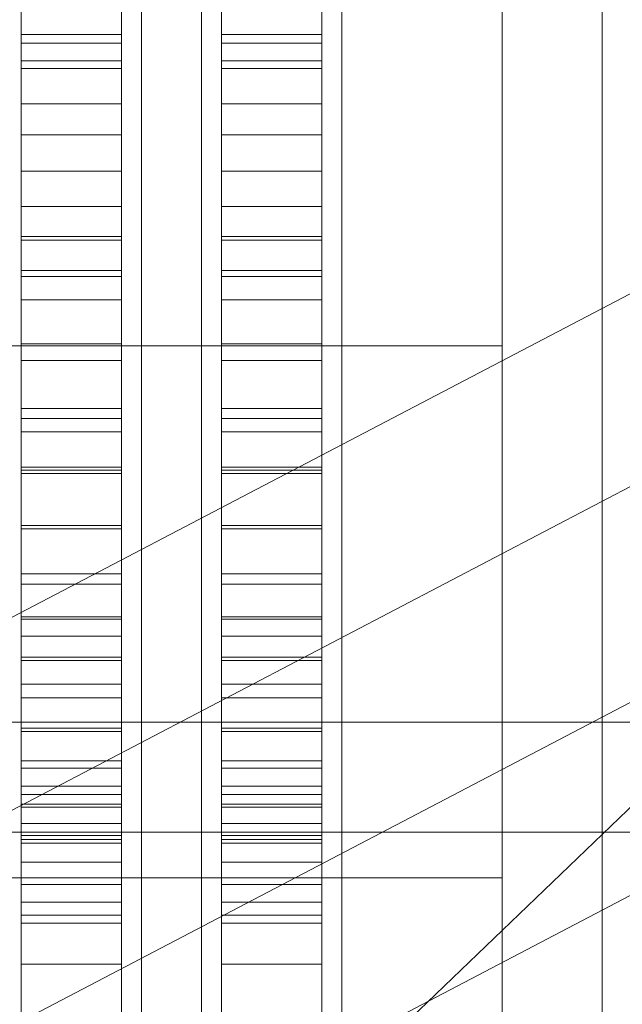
# Model space of a CAD drawing. Header units: millimetres. Extents: x -4738 to 65662, y -68080 to 6847.
# Tile 138 of 256: x -1558 to -1498, y -34520 to -34422. Entities that reach past the tile are written whole.
import ezdxf

# ---------------------------------------------------------------- set-up
doc = ezdxf.new("R2010")
doc.units = ezdxf.units.MM
for name, color, linetype, lineweight in [('frontal_briquetadora', 7, 'Continuous', 0), ('frontal_C03', 7, 'Continuous', 0), ('frontal_C10', 7, 'Continuous', 0), ('frontal_tolva', 7, 'Continuous', 0)]:
    doc.layers.add(name, color=color, linetype=linetype, lineweight=lineweight)

msp = doc.modelspace()

# ---------------------------------------------------------------- linework, layer by layer
at = {"layer": 'frontal_briquetadora'}
for p, q in [((-1546, -34403.151), (-1546, -34422.364)), ((-1540, -34403.151), (-1540, -34422.364)), ((-1526, -34403.151), (-1526, -34422.364)), ((-1558, -34404.063), (-1558, -34424.199)), ((-1548, -34404.063), (-1548, -34424.199)), ((-1538, -34404.063), (-1538, -34424.199)), ((-1528, -34404.063), (-1528, -34424.199)), ((-1558, -34406.032), (-1558, -34426.703)), ((-1548, -34406.032), (-1548, -34426.703)), ((-1538, -34406.032), (-1538, -34426.703)), ((-1528, -34406.032), (-1528, -34426.703)), ((-1546, -34407.646), (-1546, -34426.432)), ((-1540, -34407.646), (-1540, -34426.432)), ((-1526, -34407.646), (-1526, -34426.432)), ((-1546, -34408.633), (-1546, -34427.684)), ((-1540, -34408.633), (-1540, -34427.684)), ((-1526, -34408.633), (-1526, -34427.684)), ((-1510, -34408.633), (-1510, -34427.684)), ((-1510, -34413.792), (-1510, -34423.992)), ((-1558, -34423.318), (-1558, -34416.256)), ((-1548, -34423.318), (-1548, -34416.256)), ((-1538, -34423.318), (-1538, -34416.256)), ((-1528, -34423.318), (-1528, -34416.256)), ((-1558, -34425.957), (-1558, -34418.428)), ((-1548, -34425.957), (-1548, -34418.428)), ((-1538, -34425.957), (-1538, -34418.428)), ((-1528, -34425.957), (-1528, -34418.428)), ((-1546, -34421.718), (-1546, -34439.805)), ((-1540, -34421.718), (-1540, -34439.805)), ((-1526, -34421.718), (-1526, -34439.805)), ((-1510, -34421.718), (-1510, -34439.805)), ((-1546, -34422.364), (-1546, -34440.514)), ((-1540, -34422.364), (-1540, -34440.514)), ((-1526, -34422.364), (-1526, -34440.514)), ((-1558, -34430.23), (-1558, -34423.318)), ((-1558, -34423.318), (-1548, -34423.318)), ((-1548, -34430.23), (-1548, -34423.318)), ((-1538, -34430.23), (-1538, -34423.318)), ((-1538, -34423.318), (-1528, -34423.318)), ((-1528, -34430.23), (-1528, -34423.318)), ((-1558, -34424.199), (-1558, -34443.878)), ((-1558, -34424.199), (-1548, -34424.199)), ((-1548, -34424.199), (-1548, -34443.878)), ((-1538, -34424.199), (-1538, -34443.878)), ((-1538, -34424.199), (-1528, -34424.199)), ((-1528, -34424.199), (-1528, -34443.878)), ((-1510, -34423.992), (-1510, -34430.992)), ((-1558, -34433.326), (-1558, -34425.957)), ((-1558, -34425.957), (-1548, -34425.957)), ((-1548, -34433.326), (-1548, -34425.957)), ((-1546, -34426.432), (-1546, -34444.805)), ((-1540, -34426.432), (-1540, -34444.805)), ((-1538, -34433.326), (-1538, -34425.957)), ((-1538, -34425.957), (-1528, -34425.957)), ((-1528, -34433.326), (-1528, -34425.957)), ((-1526, -34426.432), (-1526, -34444.805)), ((-1558, -34426.703), (-1558, -34446.905)), ((-1558, -34426.703), (-1548, -34426.703)), ((-1548, -34426.703), (-1548, -34446.905)), ((-1538, -34426.703), (-1538, -34446.905)), ((-1538, -34426.703), (-1528, -34426.703)), ((-1528, -34426.703), (-1528, -34446.905)), ((-1546, -34427.684), (-1546, -34446.333)), ((-1540, -34427.684), (-1540, -34446.333)), ((-1526, -34427.684), (-1526, -34446.333)), ((-1510, -34427.684), (-1510, -34446.333)), ((-1558, -34436.967), (-1558, -34430.23)), ((-1558, -34430.23), (-1548, -34430.23)), ((-1548, -34436.967), (-1548, -34430.23)), ((-1538, -34436.967), (-1538, -34430.23)), ((-1538, -34430.23), (-1528, -34430.23)), ((-1528, -34436.967), (-1528, -34430.23)), ((-1510, -34430.992), (-1510, -34434.552)), ((-1510, -34436.432), (-1510, -34431.991)), ((-1558, -34440.509), (-1558, -34433.326)), ((-1558, -34433.326), (-1548, -34433.326)), ((-1548, -34440.509), (-1548, -34433.326)), ((-1538, -34440.509), (-1538, -34433.326)), ((-1538, -34433.326), (-1528, -34433.326)), ((-1528, -34440.509), (-1528, -34433.326)), ((-1510, -34444.435), (-1510, -34436.432)), ((-1558, -34443.503), (-1558, -34436.967)), ((-1558, -34436.967), (-1548, -34436.967)), ((-1548, -34443.503), (-1548, -34436.967)), ((-1538, -34443.503), (-1538, -34436.967)), ((-1538, -34436.967), (-1528, -34436.967)), ((-1528, -34443.503), (-1528, -34436.967)), ((-1510, -34443.861), (-1510, -34438.248)), ((-1546, -34439.805), (-1546, -34456.632)), ((-1540, -34439.805), (-1540, -34456.632)), ((-1526, -34439.805), (-1526, -34456.632)), ((-1510, -34439.805), (-1510, -34456.632)), ((-1558, -34447.477), (-1558, -34440.509)), ((-1558, -34440.509), (-1548, -34440.509)), ((-1548, -34447.477), (-1548, -34440.509)), ((-1546, -34440.514), (-1546, -34457.106)), ((-1540, -34440.514), (-1540, -34457.106)), ((-1538, -34447.477), (-1538, -34440.509)), ((-1538, -34440.509), (-1528, -34440.509)), ((-1528, -34447.477), (-1528, -34440.509)), ((-1526, -34440.514), (-1526, -34457.106)), ((-1558, -34449.815), (-1558, -34443.503)), ((-1558, -34443.503), (-1548, -34443.503)), ((-1558, -34443.878), (-1558, -34463.004)), ((-1558, -34443.878), (-1548, -34443.878)), ((-1548, -34449.815), (-1548, -34443.503)), ((-1548, -34443.878), (-1548, -34463.004)), ((-1538, -34449.815), (-1538, -34443.503)), ((-1538, -34443.503), (-1528, -34443.503)), ((-1538, -34443.878), (-1538, -34463.004)), ((-1538, -34443.878), (-1528, -34443.878)), ((-1528, -34449.815), (-1528, -34443.503)), ((-1528, -34443.878), (-1528, -34463.004)), ((-1510, -34454.633), (-1510, -34443.861)), ((-1546, -34444.805), (-1546, -34462.687)), ((-1540, -34444.805), (-1540, -34462.687)), ((-1526, -34444.805), (-1526, -34462.687)), ((-1510, -34454.414), (-1510, -34444.435)), ((-1558, -34446.905), (-1558, -34466.539)), ((-1558, -34446.905), (-1548, -34446.905)), ((-1548, -34446.905), (-1548, -34466.539)), ((-1546, -34446.333), (-1546, -34464.504)), ((-1540, -34446.333), (-1540, -34464.504)), ((-1538, -34446.905), (-1538, -34466.539)), ((-1538, -34446.905), (-1528, -34446.905)), ((-1528, -34446.905), (-1528, -34466.539)), ((-1526, -34446.333), (-1526, -34464.504)), ((-1510, -34446.333), (-1510, -34464.504)), ((-1558, -34454.206), (-1558, -34447.477)), ((-1558, -34447.477), (-1548, -34447.477)), ((-1548, -34454.206), (-1548, -34447.477)), ((-1538, -34454.206), (-1538, -34447.477)), ((-1538, -34447.477), (-1528, -34447.477)), ((-1528, -34454.206), (-1528, -34447.477)), ((-1558, -34455.877), (-1558, -34449.815)), ((-1558, -34449.815), (-1548, -34449.815)), ((-1548, -34455.877), (-1548, -34449.815)), ((-1538, -34455.877), (-1538, -34449.815)), ((-1538, -34449.815), (-1528, -34449.815)), ((-1528, -34455.877), (-1528, -34449.815)), ((-1660, -34454.414), (-1510, -34454.414)), ((-1558, -34460.669), (-1558, -34454.206)), ((-1558, -34454.206), (-1548, -34454.206)), ((-1548, -34460.669), (-1548, -34454.206)), ((-1538, -34460.669), (-1538, -34454.206)), ((-1538, -34454.206), (-1528, -34454.206)), ((-1528, -34460.669), (-1528, -34454.206)), ((-1510, -34454.414), (-1510, -34464.393)), ((-1510, -34469.69), (-1510, -34454.633)), ((-1558, -34461.668), (-1558, -34455.877)), ((-1558, -34455.877), (-1548, -34455.877)), ((-1548, -34461.668), (-1548, -34455.877)), ((-1538, -34461.668), (-1538, -34455.877)), ((-1538, -34455.877), (-1528, -34455.877)), ((-1528, -34461.668), (-1528, -34455.877)), ((-1546, -34456.632), (-1546, -34471.822)), ((-1546, -34457.106), (-1546, -34471.687)), ((-1540, -34456.632), (-1540, -34471.822)), ((-1540, -34457.106), (-1540, -34471.687)), ((-1526, -34456.632), (-1526, -34471.822)), ((-1526, -34457.106), (-1526, -34471.687)), ((-1510, -34456.632), (-1510, -34471.822)), ((-1558, -34466.843), (-1558, -34460.669)), ((-1558, -34460.669), (-1548, -34460.669)), ((-1548, -34466.843), (-1548, -34460.669)), ((-1538, -34466.843), (-1538, -34460.669)), ((-1538, -34460.669), (-1528, -34460.669)), ((-1528, -34466.843), (-1528, -34460.669)), ((-1558, -34467.166), (-1558, -34461.668)), ((-1558, -34461.668), (-1548, -34461.668)), ((-1548, -34467.166), (-1548, -34461.668)), ((-1538, -34467.166), (-1538, -34461.668)), ((-1538, -34461.668), (-1528, -34461.668)), ((-1528, -34467.166), (-1528, -34461.668)), ((-1558, -34463.004), (-1558, -34481.485)), ((-1558, -34463.004), (-1548, -34463.004)), ((-1548, -34463.004), (-1548, -34481.485)), ((-1546, -34462.687), (-1546, -34480)), ((-1540, -34462.687), (-1540, -34480)), ((-1538, -34463.004), (-1538, -34481.485)), ((-1538, -34463.004), (-1528, -34463.004)), ((-1528, -34463.004), (-1528, -34481.485)), ((-1526, -34462.687), (-1526, -34480)), ((-1546, -34464.504), (-1546, -34482.122)), ((-1540, -34464.504), (-1540, -34482.122)), ((-1526, -34464.504), (-1526, -34482.122)), ((-1510, -34464.393), (-1510, -34472.396)), ((-1510, -34464.504), (-1510, -34482.122)), ((-1558, -34466.539), (-1558, -34485.511)), ((-1558, -34466.539), (-1548, -34466.539)), ((-1558, -34472.704), (-1558, -34466.843)), ((-1558, -34466.843), (-1548, -34466.843)), ((-1548, -34466.539), (-1548, -34485.511)), ((-1548, -34472.704), (-1548, -34466.843)), ((-1538, -34466.539), (-1538, -34485.511)), ((-1538, -34466.539), (-1528, -34466.539)), ((-1538, -34472.704), (-1538, -34466.843)), ((-1538, -34466.843), (-1528, -34466.843)), ((-1528, -34466.539), (-1528, -34485.511)), ((-1528, -34472.704), (-1528, -34466.843)), ((-1558, -34472.35), (-1558, -34467.166)), ((-1558, -34467.166), (-1548, -34467.166)), ((-1548, -34472.35), (-1548, -34467.166)), ((-1538, -34472.35), (-1538, -34467.166)), ((-1538, -34467.166), (-1528, -34467.166)), ((-1528, -34472.35), (-1528, -34467.166)), ((-1510, -34487.814), (-1510, -34469.69)), ((-1546, -34471.687), (-1546, -34483.86)), ((-1546, -34471.822), (-1546, -34485.038)), ((-1540, -34471.687), (-1540, -34483.86)), ((-1540, -34471.822), (-1540, -34485.038)), ((-1526, -34471.687), (-1526, -34483.86)), ((-1526, -34471.822), (-1526, -34485.038)), ((-1510, -34471.822), (-1510, -34485.038)), ((-1558, -34477.201), (-1558, -34472.35)), ((-1558, -34472.35), (-1548, -34472.35)), ((-1558, -34478.231), (-1558, -34472.704)), ((-1558, -34472.704), (-1548, -34472.704)), ((-1548, -34477.201), (-1548, -34472.35)), ((-1548, -34478.231), (-1548, -34472.704)), ((-1538, -34477.201), (-1538, -34472.35)), ((-1538, -34472.35), (-1528, -34472.35)), ((-1538, -34478.231), (-1538, -34472.704)), ((-1538, -34472.704), (-1528, -34472.704)), ((-1528, -34477.201), (-1528, -34472.35)), ((-1528, -34478.231), (-1528, -34472.704)), ((-1510, -34472.396), (-1510, -34476.837)), ((-1558, -34481.701), (-1558, -34477.201)), ((-1558, -34477.201), (-1548, -34477.201)), ((-1548, -34481.701), (-1548, -34477.201)), ((-1538, -34481.701), (-1538, -34477.201)), ((-1538, -34477.201), (-1528, -34477.201)), ((-1528, -34481.701), (-1528, -34477.201)), ((-1558, -34483.403), (-1558, -34478.231)), ((-1558, -34478.231), (-1548, -34478.231)), ((-1548, -34483.403), (-1548, -34478.231)), ((-1538, -34483.403), (-1538, -34478.231)), ((-1538, -34478.231), (-1528, -34478.231)), ((-1528, -34483.403), (-1528, -34478.231)), ((-1546, -34480), (-1546, -34496.671)), ((-1540, -34480), (-1540, -34496.671)), ((-1526, -34480), (-1526, -34496.671)), ((-1558, -34481.485), (-1558, -34499.229)), ((-1558, -34481.485), (-1548, -34481.485)), ((-1558, -34485.833), (-1558, -34481.701)), ((-1558, -34481.701), (-1548, -34481.701)), ((-1548, -34481.485), (-1548, -34499.229)), ((-1548, -34485.833), (-1548, -34481.701)), ((-1538, -34481.485), (-1538, -34499.229)), ((-1538, -34481.485), (-1528, -34481.485)), ((-1538, -34485.833), (-1538, -34481.701)), ((-1538, -34481.701), (-1528, -34481.701)), ((-1528, -34481.485), (-1528, -34499.229)), ((-1528, -34485.833), (-1528, -34481.701)), ((-1546, -34482.122), (-1546, -34499.116)), ((-1540, -34482.122), (-1540, -34499.116)), ((-1526, -34482.122), (-1526, -34499.116)), ((-1510, -34482.122), (-1510, -34499.116)), ((-1558, -34488.2), (-1558, -34483.403)), ((-1558, -34483.403), (-1548, -34483.403)), ((-1548, -34488.2), (-1548, -34483.403)), ((-1538, -34488.2), (-1538, -34483.403)), ((-1538, -34483.403), (-1528, -34483.403)), ((-1528, -34488.2), (-1528, -34483.403)), ((-1546, -34483.86), (-1546, -34493.293)), ((-1540, -34483.86), (-1540, -34493.293)), ((-1526, -34483.86), (-1526, -34493.293)), ((-1558, -34485.511), (-1558, -34503.727)), ((-1558, -34485.511), (-1548, -34485.511)), ((-1548, -34485.511), (-1548, -34503.727)), ((-1546, -34485.038), (-1546, -34495.983)), ((-1540, -34485.038), (-1540, -34495.983)), ((-1538, -34485.511), (-1538, -34503.727)), ((-1538, -34485.511), (-1528, -34485.511)), ((-1528, -34485.511), (-1528, -34503.727)), ((-1526, -34485.038), (-1526, -34495.983)), ((-1510, -34485.038), (-1510, -34495.983)), ((-1558, -34489.581), (-1558, -34485.833)), ((-1558, -34485.833), (-1548, -34485.833)), ((-1548, -34489.581), (-1548, -34485.833)), ((-1538, -34489.581), (-1538, -34485.833)), ((-1538, -34485.833), (-1528, -34485.833)), ((-1528, -34489.581), (-1528, -34485.833)), ((-1558, -34492.605), (-1558, -34488.2)), ((-1558, -34488.2), (-1548, -34488.2)), ((-1548, -34492.605), (-1548, -34488.2)), ((-1538, -34492.605), (-1538, -34488.2)), ((-1538, -34488.2), (-1528, -34488.2)), ((-1528, -34492.605), (-1528, -34488.2)), ((-1510, -34507.535), (-1510, -34487.814)), ((-1558, -34492.931), (-1558, -34489.581)), ((-1558, -34489.581), (-1548, -34489.581)), ((-1548, -34492.931), (-1548, -34489.581)), ((-1538, -34492.931), (-1538, -34489.581)), ((-1538, -34489.581), (-1528, -34489.581)), ((-1528, -34492.931), (-1528, -34489.581)), ((-1558, -34496.601), (-1558, -34492.605)), ((-1558, -34492.605), (-1548, -34492.605)), ((-1558, -34495.871), (-1558, -34492.931)), ((-1558, -34492.931), (-1548, -34492.931)), ((-1548, -34496.601), (-1548, -34492.605)), ((-1548, -34495.871), (-1548, -34492.931)), ((-1546, -34493.293), (-1546, -34499.728)), ((-1540, -34493.293), (-1540, -34499.728)), ((-1538, -34496.601), (-1538, -34492.605)), ((-1538, -34492.605), (-1528, -34492.605)), ((-1538, -34495.871), (-1538, -34492.931)), ((-1538, -34492.931), (-1528, -34492.931)), ((-1528, -34496.601), (-1528, -34492.605)), ((-1528, -34495.871), (-1528, -34492.931)), ((-1526, -34493.293), (-1526, -34499.728)), ((-1558, -34498.39), (-1558, -34495.871)), ((-1558, -34495.871), (-1548, -34495.871)), ((-1548, -34498.39), (-1548, -34495.871)), ((-1546, -34495.983), (-1546, -34504.414)), ((-1540, -34495.983), (-1540, -34504.414)), ((-1538, -34498.39), (-1538, -34495.871)), ((-1538, -34495.871), (-1528, -34495.871)), ((-1528, -34498.39), (-1528, -34495.871)), ((-1526, -34495.983), (-1526, -34504.414)), ((-1510, -34495.983), (-1510, -34504.414)), ((-1558, -34500.173), (-1558, -34496.601)), ((-1558, -34496.601), (-1548, -34496.601)), ((-1548, -34500.173), (-1548, -34496.601)), ((-1546, -34496.671), (-1546, -34512.628)), ((-1540, -34496.671), (-1540, -34512.628)), ((-1538, -34500.173), (-1538, -34496.601)), ((-1538, -34496.601), (-1528, -34496.601)), ((-1528, -34500.173), (-1528, -34496.601)), ((-1526, -34496.671), (-1526, -34512.628)), ((-1558, -34500.479), (-1558, -34498.39)), ((-1558, -34498.39), (-1548, -34498.39)), ((-1548, -34500.479), (-1548, -34498.39)), ((-1538, -34500.479), (-1538, -34498.39)), ((-1538, -34498.39), (-1528, -34498.39)), ((-1528, -34500.479), (-1528, -34498.39)), ((-1558, -34499.229), (-1558, -34516.153)), ((-1558, -34499.229), (-1548, -34499.229)), ((-1548, -34499.229), (-1548, -34516.153)), ((-1546, -34499.116), (-1546, -34515.414)), ((-1540, -34499.116), (-1540, -34515.414)), ((-1538, -34499.229), (-1538, -34516.153)), ((-1538, -34499.229), (-1528, -34499.229)), ((-1528, -34499.229), (-1528, -34516.153)), ((-1526, -34499.116), (-1526, -34515.414)), ((-1510, -34499.116), (-1510, -34515.414)), ((-1558, -34503.307), (-1558, -34500.173)), ((-1558, -34500.173), (-1548, -34500.173)), ((-1548, -34503.307), (-1548, -34500.173)), ((-1546, -34499.728), (-1546, -34502.99)), ((-1540, -34499.728), (-1540, -34502.99)), ((-1538, -34503.307), (-1538, -34500.173)), ((-1538, -34500.173), (-1528, -34500.173)), ((-1528, -34503.307), (-1528, -34500.173)), ((-1526, -34499.728), (-1526, -34502.99)), ((-1558, -34502.128), (-1558, -34500.479)), ((-1558, -34500.479), (-1548, -34500.479)), ((-1548, -34502.128), (-1548, -34500.479)), ((-1538, -34502.128), (-1538, -34500.479)), ((-1538, -34500.479), (-1528, -34500.479)), ((-1528, -34502.128), (-1528, -34500.479)), ((-1558, -34503.333), (-1558, -34502.128)), ((-1558, -34502.128), (-1548, -34502.128)), ((-1548, -34503.333), (-1548, -34502.128)), ((-1538, -34503.333), (-1538, -34502.128)), ((-1538, -34502.128), (-1528, -34502.128)), ((-1528, -34503.333), (-1528, -34502.128)), ((-1558, -34505.993), (-1558, -34503.307)), ((-1558, -34503.307), (-1548, -34503.307)), ((-1558, -34504.089), (-1558, -34503.333)), ((-1558, -34503.333), (-1548, -34503.333)), ((-1548, -34505.993), (-1548, -34503.307)), ((-1548, -34504.089), (-1548, -34503.333)), ((-1538, -34505.993), (-1538, -34503.307)), ((-1538, -34503.307), (-1528, -34503.307)), ((-1538, -34504.089), (-1538, -34503.333)), ((-1538, -34503.333), (-1528, -34503.333)), ((-1528, -34505.993), (-1528, -34503.307)), ((-1528, -34504.089), (-1528, -34503.333)), ((-1558, -34503.727), (-1558, -34521.1)), ((-1558, -34503.727), (-1548, -34503.727)), ((-1558, -34630.227), (-1558, -34504.089)), ((-1558, -34504.089), (-1548, -34504.089)), ((-1548, -34503.727), (-1548, -34521.1)), ((-1548, -34630.227), (-1548, -34504.089)), ((-1538, -34503.727), (-1538, -34521.1)), ((-1538, -34503.727), (-1528, -34503.727)), ((-1538, -34630.227), (-1538, -34504.089)), ((-1538, -34504.089), (-1528, -34504.089)), ((-1528, -34503.727), (-1528, -34521.1)), ((-1528, -34630.227), (-1528, -34504.089)), ((-1546, -34504.414), (-1546, -34510.141)), ((-1540, -34504.414), (-1540, -34510.141)), ((-1526, -34504.414), (-1526, -34510.141)), ((-1510, -34504.414), (-1510, -34510.141)), ((-1558, -34508.219), (-1558, -34505.993)), ((-1558, -34505.993), (-1548, -34505.993)), ((-1548, -34508.219), (-1548, -34505.993)), ((-1538, -34508.219), (-1538, -34505.993)), ((-1538, -34505.993), (-1528, -34505.993)), ((-1528, -34508.219), (-1528, -34505.993)), ((-1660, -34507.535), (-1510, -34507.535)), ((-1558, -34509.978), (-1558, -34508.219)), ((-1558, -34508.219), (-1548, -34508.219)), ((-1548, -34509.978), (-1548, -34508.219)), ((-1538, -34509.978), (-1538, -34508.219)), ((-1538, -34508.219), (-1528, -34508.219)), ((-1528, -34509.978), (-1528, -34508.219)), ((-1510, -34507.535), (-1510, -34527.256)), ((-1558, -34511.263), (-1558, -34509.978)), ((-1558, -34509.978), (-1548, -34509.978)), ((-1548, -34511.263), (-1548, -34509.978)), ((-1546, -34510.141), (-1546, -34513.036)), ((-1540, -34510.141), (-1540, -34513.036)), ((-1538, -34511.263), (-1538, -34509.978)), ((-1538, -34509.978), (-1528, -34509.978)), ((-1528, -34511.263), (-1528, -34509.978)), ((-1526, -34510.141), (-1526, -34513.036)), ((-1510, -34510.141), (-1510, -34513.036)), ((-1558, -34512.069), (-1558, -34511.263)), ((-1558, -34511.263), (-1548, -34511.263)), ((-1558, -34638.207), (-1558, -34512.069)), ((-1558, -34512.069), (-1548, -34512.069)), ((-1548, -34512.069), (-1548, -34511.263)), ((-1548, -34638.207), (-1548, -34512.069)), ((-1538, -34512.069), (-1538, -34511.263)), ((-1538, -34511.263), (-1528, -34511.263)), ((-1538, -34638.207), (-1538, -34512.069)), ((-1538, -34512.069), (-1528, -34512.069)), ((-1528, -34512.069), (-1528, -34511.263)), ((-1528, -34638.207), (-1528, -34512.069)), ((-1546, -34512.628), (-1546, -34527.804)), ((-1540, -34512.628), (-1540, -34527.804)), ((-1526, -34512.628), (-1526, -34527.804)), ((-1546, -34515.414), (-1546, -34530.951)), ((-1540, -34515.414), (-1540, -34530.951)), ((-1526, -34515.414), (-1526, -34530.951)), ((-1510, -34515.414), (-1510, -34530.951)), ((-1558, -34516.153), (-1558, -34532.172)), ((-1558, -34516.153), (-1548, -34516.153)), ((-1548, -34516.153), (-1548, -34532.172)), ((-1538, -34516.153), (-1538, -34532.172)), ((-1538, -34516.153), (-1528, -34516.153)), ((-1528, -34516.153), (-1528, -34532.172))]:
    msp.add_line(p, q, dxfattribs=at)
at = {"layer": 'frontal_C03'}
for p, q in [((-1500, -34954.179), (-1500, -32259.264)), ((-1500, -32263.162), (-1500, -34958.077)), ((-1500, -35437.51), (-1500, -32742.595)), ((-1500, -32746.492), (-1500, -35441.408))]:
    msp.add_line(p, q, dxfattribs=at)
at = {"layer": 'frontal_C10'}
for p, q in [((-1406.397, -34401.641), (-1865.777, -34642.213)), ((-1828.957, -34642.213), (-1369.577, -34401.641)), ((-1399.985, -34407.19), (-1844.481, -34833.906)), ((-1862.643, -34681.401), (-1403.264, -34440.829)), ((-1825.823, -34681.401), (-1366.444, -34440.829))]:
    msp.add_line(p, q, dxfattribs=at)
at = {"layer": 'frontal_tolva'}
for p, q in [((-1821.5, -34492), (1821.5, -34492)), ((-1821.5, -34503), (1821.5, -34503))]:
    msp.add_line(p, q, dxfattribs=at)

doc.saveas('drawing.dxf')
